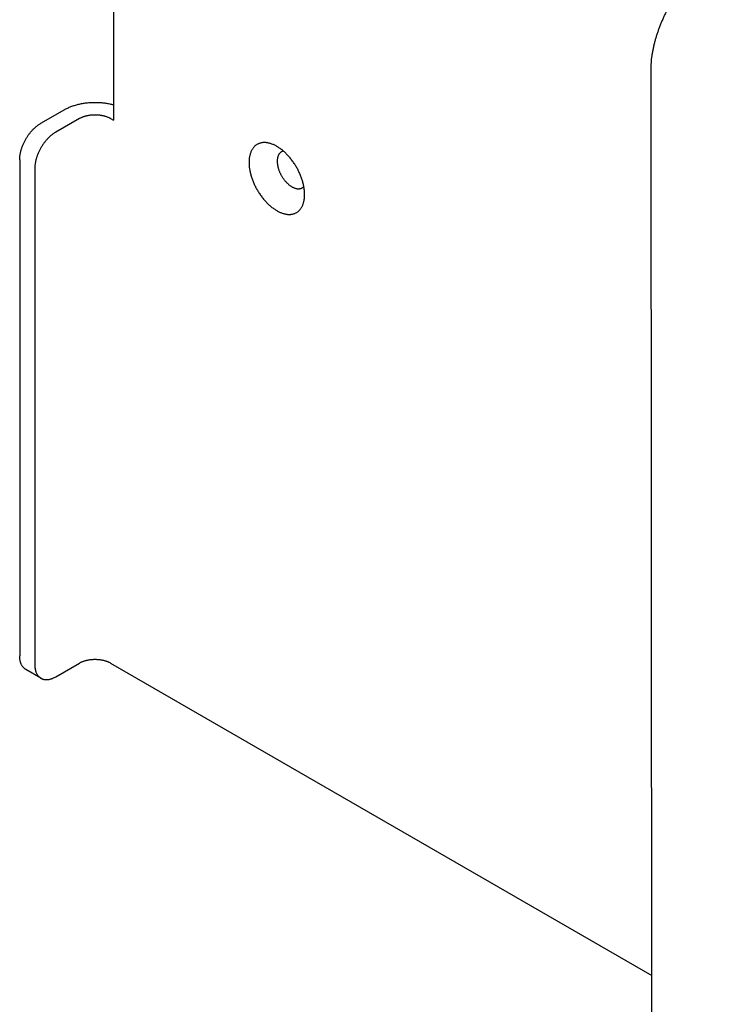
# Model space of a CAD drawing. Header units: inches. Extents: x 0 to 22, y 0 to 17.
# Tile 11 of 13: x 16.3 to 17.7, y 11.8 to 13.8. Entities that reach past the tile are written whole.
import ezdxf

# ---------------------------------------------------------------- set-up
doc = ezdxf.new("R2010")
doc.units = ezdxf.units.IN
doc.header["$LTSCALE"] = 1.21
doc.header["$MEASUREMENT"] = 0
doc.layers.get('0').update_dxf_attribs({"linetype": 'CONTINUOUS'})

msp = doc.modelspace()

# ---------------------------------------------------------------- linework, layer by layer
at = {"color": 7, "linetype": 'CONTINUOUS'}
for p, q in [((16.47247, 14.41546), (16.47247, 13.62527)), ((17.60919, 11.18506), (17.60698, 13.73028)), ((16.36888, 13.64711), (16.31867, 13.61812)), ((16.4007, 13.62874), (16.35049, 13.59975)), ((16.46646, 13.62874), (16.47247, 13.62527)), ((16.27448, 13.54158), (16.27448, 12.4947)), ((16.3063, 13.5232), (16.3063, 12.47633)), ((16.31924, 12.44772), (16.28742, 12.4661)), ((16.35049, 12.45082), (16.4007, 12.47981)), ((16.46646, 12.47981), (17.60864, 11.82033))]:
    msp.add_line(p, q, dxfattribs=at)
for points, knots in [([(17.60698, 13.73028), (17.60698, 13.73245), (17.60705, 13.73683), (17.60738, 13.74345), (17.60792, 13.75018), (17.60868, 13.757), (17.60966, 13.7639), (17.61085, 13.77089), (17.61225, 13.77793), (17.61387, 13.78503), (17.61569, 13.79217), (17.61772, 13.79935), (17.61996, 13.80654), (17.62239, 13.81374), (17.62501, 13.82094), (17.62783, 13.82813), (17.63084, 13.83529), (17.63402, 13.84242), (17.63739, 13.8495), (17.64092, 13.85653), (17.64463, 13.86349), (17.64849, 13.87036), (17.65251, 13.87715), (17.65668, 13.88384), (17.66099, 13.89042), (17.66543, 13.89688), (17.67001, 13.90321), (17.6747, 13.9094), (17.67951, 13.91545), (17.68443, 13.92133), (17.68945, 13.92704), (17.69456, 13.93258), (17.69976, 13.93794), (17.70503, 13.9431), (17.71036, 13.94805), (17.71576, 13.95281), (17.72121, 13.95734), (17.7267, 13.96165), (17.73223, 13.96573), (17.73778, 13.96958), (17.74336, 13.97318), (17.74711, 13.97544), (17.74899, 13.97653)], [0, 0, 0, 0, 0.0220105, 0.0444474, 0.0672824, 0.0905159, 0.114134, 0.1381039, 0.1624265, 0.1870774, 0.2120221, 0.2372605, 0.2627599, 0.2884861, 0.3144371, 0.3405734, 0.3668637, 0.3933024, 0.419845, 0.4464654, 0.4731527, 0.4998593, 0.5265667, 0.5532563, 0.5798807, 0.6064287, 0.6328745, 0.6591733, 0.6853196, 0.7112821, 0.7370212, 0.7625348, 0.7877889, 0.8127504, 0.8374194, 0.8617612, 0.8857515, 0.9093909, 0.9326465, 0.9555045, 0.9779651, 1, 1, 1, 1]), ([(16.36888, 13.64711), (16.36995, 13.64773), (16.37214, 13.64893), (16.37554, 13.65063), (16.37909, 13.65222), (16.38276, 13.65371), (16.38655, 13.6551), (16.39046, 13.65637), (16.39447, 13.65754), (16.39857, 13.65859), (16.40276, 13.65952), (16.40703, 13.66033), (16.41135, 13.66102), (16.41573, 13.66159), (16.42016, 13.66203), (16.42461, 13.66235), (16.42909, 13.66254), (16.43358, 13.66261), (16.43806, 13.66254), (16.44254, 13.66235), (16.447, 13.66203), (16.45142, 13.66159), (16.4558, 13.66102), (16.46013, 13.66033), (16.46439, 13.65952), (16.4685, 13.65861), (16.47118, 13.65792), (16.47247, 13.65757)], [0, 0, 0, 0, 0.0348233, 0.0704811, 0.1069066, 0.144105, 0.1820182, 0.2205823, 0.2597916, 0.2995538, 0.339829, 0.3805754, 0.4216904, 0.4631572, 0.5048912, 0.5468062, 0.5888824, 0.6310093, 0.6731362, 0.7152124, 0.7571274, 0.7988615, 0.8403282, 0.8814432, 0.9221896, 0.9624648, 1, 1, 1, 1]), ([(16.4007, 13.62874), (16.40134, 13.62911), (16.40267, 13.62984), (16.40475, 13.63084), (16.40692, 13.63177), (16.40918, 13.63263), (16.41152, 13.63341), (16.41393, 13.63411), (16.41642, 13.63472), (16.41896, 13.63526), (16.42155, 13.6357), (16.42418, 13.63606), (16.42684, 13.63633), (16.42953, 13.63652), (16.43222, 13.63661), (16.43493, 13.63661), (16.43763, 13.63652), (16.44031, 13.63633), (16.44297, 13.63606), (16.44561, 13.6357), (16.4482, 13.63526), (16.45074, 13.63472), (16.45322, 13.63411), (16.45564, 13.63341), (16.45798, 13.63263), (16.46024, 13.63177), (16.46241, 13.63084), (16.46448, 13.62984), (16.46581, 13.62911), (16.46646, 13.62874)], [0, 0, 0, 0, 0.0327729, 0.0664729, 0.1010079, 0.1363815, 0.1725172, 0.2093193, 0.2467811, 0.2847793, 0.3232411, 0.3621241, 0.4012824, 0.4406812, 0.4802236, 0.5197764, 0.5593188, 0.5987176, 0.6378759, 0.6767589, 0.7152207, 0.7532189, 0.7906807, 0.8274828, 0.8636185, 0.8989921, 0.9335271, 0.9672271, 1, 1, 1, 1]), ([(16.27448, 13.54158), (16.27448, 13.54248), (16.27452, 13.54431), (16.2747, 13.54707), (16.27501, 13.5499), (16.27543, 13.55277), (16.27597, 13.55568), (16.27663, 13.55862), (16.2774, 13.56158), (16.27829, 13.56456), (16.27928, 13.56754), (16.28039, 13.57053), (16.2816, 13.5735), (16.28291, 13.57646), (16.28431, 13.57939), (16.28582, 13.58229), (16.28741, 13.58514), (16.28909, 13.58795), (16.29084, 13.5907), (16.29268, 13.59338), (16.29458, 13.596), (16.29656, 13.59853), (16.29859, 13.60098), (16.30067, 13.60333), (16.30281, 13.60559), (16.30499, 13.60774), (16.30721, 13.60978), (16.30946, 13.6117), (16.31173, 13.61351), (16.31402, 13.61518), (16.31633, 13.61672), (16.31789, 13.61767), (16.31867, 13.61812)], [0, 0, 0, 0, 0.0294516, 0.0596617, 0.0905596, 0.122131, 0.1543583, 0.187153, 0.2204889, 0.2543377, 0.2885981, 0.3232359, 0.3582157, 0.393428, 0.4288339, 0.464394, 0.4999947, 0.5355954, 0.5711556, 0.6065618, 0.6417745, 0.6767547, 0.7113931, 0.7456542, 0.7795037, 0.8128404, 0.8456361, 0.8778644, 0.9094368, 0.9403359, 0.9705472, 1, 1, 1, 1]), ([(16.35049, 13.59975), (16.34971, 13.5993), (16.34815, 13.59835), (16.34584, 13.59681), (16.34355, 13.59513), (16.34128, 13.59333), (16.33903, 13.59141), (16.33681, 13.58937), (16.33463, 13.58722), (16.33249, 13.58496), (16.33041, 13.58261), (16.32838, 13.58016), (16.3264, 13.57762), (16.3245, 13.57501), (16.32266, 13.57233), (16.3209, 13.56958), (16.31923, 13.56677), (16.31764, 13.56391), (16.31613, 13.56102), (16.31473, 13.55808), (16.31341, 13.55513), (16.31221, 13.55215), (16.3111, 13.54917), (16.31011, 13.54618), (16.30922, 13.54321), (16.30845, 13.54024), (16.30779, 13.5373), (16.30725, 13.53439), (16.30683, 13.53152), (16.30652, 13.5287), (16.30634, 13.52593), (16.3063, 13.52411), (16.3063, 13.5232)], [0, 0, 0, 0, 0.0294528, 0.0596641, 0.0905632, 0.1221356, 0.1543639, 0.1871596, 0.2204963, 0.2543458, 0.2886069, 0.3232453, 0.3582255, 0.3934382, 0.4288444, 0.4644046, 0.5000053, 0.535606, 0.5711661, 0.606572, 0.6417843, 0.6767641, 0.7114019, 0.7456623, 0.7795111, 0.812847, 0.8456417, 0.877869, 0.9094404, 0.9403383, 0.9705484, 1, 1, 1, 1]), ([(16.80995, 13.57344), (16.80993, 13.57345), (16.80895, 13.57387), (16.80703, 13.57465), (16.80416, 13.57564), (16.80132, 13.57645), (16.79852, 13.57707), (16.79577, 13.5775), (16.79307, 13.57775), (16.79043, 13.57781), (16.78785, 13.57768), (16.78535, 13.57736), (16.78293, 13.57685), (16.78059, 13.57616), (16.77834, 13.57528), (16.77619, 13.57422), (16.77414, 13.57297), (16.7722, 13.57155), (16.77037, 13.56996), (16.76866, 13.5682), (16.76707, 13.56627), (16.7656, 13.56418), (16.76427, 13.56194), (16.76306, 13.55955), (16.76199, 13.55702), (16.76106, 13.55435), (16.76027, 13.55155), (16.75962, 13.54863), (16.75912, 13.5456), (16.75876, 13.54245), (16.75854, 13.53921), (16.75849, 13.53701), (16.75849, 13.5359)], [0, 0, 0, 0, 0.0009451, 0.0403124, 0.0786119, 0.1158192, 0.1519559, 0.1871045, 0.221279, 0.2545576, 0.2870522, 0.3188219, 0.3500026, 0.3807313, 0.4111082, 0.4413099, 0.4714833, 0.501746, 0.5322844, 0.5632268, 0.594677, 0.6267994, 0.6596781, 0.693384, 0.7280413, 0.7636805, 0.8003373, 0.838092, 0.8769242, 0.916845, 0.957891, 1, 1, 1, 1]), ([(16.87587, 13.46813), (16.87587, 13.46927), (16.87582, 13.47158), (16.8756, 13.47507), (16.87524, 13.47863), (16.87473, 13.48225), (16.87407, 13.48592), (16.87328, 13.48963), (16.87235, 13.49337), (16.87128, 13.49713), (16.87007, 13.50091), (16.86874, 13.50468), (16.86728, 13.50845), (16.86569, 13.51221), (16.86398, 13.51593), (16.86216, 13.51963), (16.86022, 13.52328), (16.85818, 13.52687), (16.85603, 13.53041), (16.85379, 13.53388), (16.85146, 13.53726), (16.84905, 13.54056), (16.84655, 13.54376), (16.84398, 13.54686), (16.84135, 13.54985), (16.83865, 13.55272), (16.8359, 13.55546), (16.83311, 13.55807), (16.83027, 13.56054), (16.82741, 13.56287), (16.82451, 13.56504), (16.8216, 13.56706), (16.81868, 13.56892), (16.81576, 13.57061), (16.81286, 13.57212), (16.81091, 13.57302), (16.80995, 13.57344)], [0, 0, 0, 0, 0.0262874, 0.053218, 0.0807356, 0.1088384, 0.1374977, 0.1666463, 0.1962819, 0.2263552, 0.2567936, 0.2875943, 0.3186907, 0.3500114, 0.3815506, 0.4132296, 0.4449828, 0.4767996, 0.5085934, 0.5403099, 0.5719306, 0.6033663, 0.6345783, 0.6655382, 0.6961598, 0.7264221, 0.7562872, 0.7856785, 0.8145906, 0.8429812, 0.8707884, 0.8980206, 0.9246374, 0.9505969, 0.97592, 1, 1, 1, 1]), ([(16.83094, 13.55995), (16.83078, 13.55991), (16.83015, 13.55974), (16.82905, 13.55937), (16.8277, 13.55876), (16.82642, 13.55802), (16.82521, 13.55716), (16.82409, 13.55616), (16.82305, 13.55505), (16.8221, 13.55382), (16.82125, 13.55247), (16.82048, 13.55102), (16.81982, 13.54947), (16.81925, 13.54781), (16.81879, 13.54607), (16.81842, 13.54423), (16.81816, 13.54232), (16.81801, 13.54033), (16.81797, 13.53899), (16.81797, 13.5383)], [0, 0, 0, 0, 0.0176576, 0.0723994, 0.1266002, 0.1806643, 0.2348645, 0.2896053, 0.3452751, 0.402093, 0.4603843, 0.5204397, 0.5823544, 0.6463333, 0.7125472, 0.7809588, 0.851662, 0.9247252, 1, 1, 1, 1]), ([(16.75849, 13.5359), (16.75849, 13.53476), (16.75854, 13.53245), (16.75876, 13.52896), (16.75913, 13.52539), (16.75964, 13.52177), (16.76029, 13.5181), (16.76108, 13.5144), (16.76202, 13.51066), (16.76309, 13.50689), (16.76429, 13.50312), (16.76562, 13.49934), (16.76709, 13.49557), (16.76868, 13.49182), (16.77038, 13.48809), (16.77221, 13.4844), (16.77414, 13.48075), (16.77619, 13.47715), (16.77833, 13.47362), (16.78057, 13.47015), (16.7829, 13.46677), (16.78532, 13.46347), (16.78781, 13.46027), (16.79038, 13.45717), (16.79302, 13.45418), (16.79571, 13.45131), (16.79846, 13.44857), (16.80126, 13.44596), (16.80409, 13.44348), (16.80696, 13.44116), (16.80985, 13.43898), (16.81276, 13.43696), (16.81568, 13.43511), (16.81861, 13.43341), (16.82153, 13.43189), (16.82444, 13.43055), (16.82734, 13.42938), (16.83021, 13.42839), (16.83304, 13.42758), (16.83584, 13.42696), (16.8386, 13.42652), (16.8413, 13.42628), (16.84394, 13.42622), (16.84651, 13.42635), (16.84901, 13.42667), (16.85144, 13.42717), (16.85378, 13.42787), (16.85603, 13.42875), (16.85818, 13.42981), (16.86023, 13.43105), (16.86217, 13.43247), (16.864, 13.43407), (16.86571, 13.43583), (16.8673, 13.43776), (16.86876, 13.43984), (16.8701, 13.44208), (16.8713, 13.44447), (16.87237, 13.44701), (16.8733, 13.44968), (16.87409, 13.45247), (16.87474, 13.45539), (16.87516, 13.45793), (16.87536, 13.4595), (16.87543, 13.46004)], [0, 0, 0, 0, 0.0169964, 0.0344087, 0.0522005, 0.0703706, 0.0889006, 0.1077469, 0.1269082, 0.1463524, 0.1660327, 0.1859472, 0.2060529, 0.2263036, 0.2466957, 0.267178, 0.2877084, 0.3082799, 0.3288365, 0.3493431, 0.3697879, 0.390113, 0.4102934, 0.4303108, 0.4501096, 0.469676, 0.4889856, 0.5079889, 0.5266823, 0.5450385, 0.5630176, 0.5806249, 0.5978342, 0.6146186, 0.6309916, 0.6469328, 0.6624314, 0.6775097, 0.6921579, 0.7063846, 0.7202224, 0.7336766, 0.7467782, 0.759571, 0.7720786, 0.7843542, 0.7964518, 0.808411, 0.8203012, 0.8321802, 0.8440944, 0.8561172, 0.8682989, 0.8806806, 0.893327, 0.9062711, 0.9195409, 0.9331852, 0.9472161, 0.9616476, 0.9765114, 0.9917993, 1, 1, 1, 1]), ([(16.81797, 13.5383), (16.81797, 13.5376), (16.81801, 13.53617), (16.81817, 13.534), (16.81843, 13.53179), (16.8188, 13.52954), (16.81926, 13.52726), (16.81983, 13.52495), (16.8205, 13.52263), (16.82126, 13.5203), (16.82212, 13.51797), (16.82307, 13.51565), (16.8241, 13.51335), (16.82522, 13.51107), (16.82642, 13.50882), (16.8277, 13.50661), (16.82904, 13.50445), (16.83046, 13.50234), (16.83194, 13.50029), (16.83347, 13.49831), (16.83506, 13.49641), (16.83669, 13.49458), (16.83837, 13.49284), (16.84008, 13.4912), (16.84182, 13.48965), (16.84359, 13.48821), (16.84537, 13.48688), (16.84717, 13.48566), (16.84898, 13.48455), (16.85078, 13.48357), (16.85258, 13.48271), (16.85436, 13.48198), (16.85613, 13.48138), (16.85788, 13.48091), (16.85959, 13.48057), (16.86127, 13.48037), (16.86291, 13.4803), (16.86451, 13.48038), (16.86605, 13.48058), (16.86753, 13.48092), (16.86895, 13.4814), (16.87031, 13.48201), (16.87159, 13.48275), (16.87279, 13.48362), (16.87366, 13.48438), (16.87412, 13.48485), (16.87423, 13.48496)], [0, 0, 0, 0, 0.0230293, 0.0467162, 0.0709914, 0.0958397, 0.1212428, 0.1471131, 0.1734231, 0.2001439, 0.2271753, 0.2544823, 0.2820292, 0.3097086, 0.3374818, 0.36531, 0.3930833, 0.4207629, 0.4483101, 0.4756175, 0.5026492, 0.5293706, 0.5556812, 0.5815521, 0.606956, 0.6318052, 0.6560812, 0.679769, 0.7027993, 0.7251697, 0.7468828, 0.7678946, 0.7882255, 0.8079032, 0.8269167, 0.8453167, 0.8631641, 0.8804872, 0.8973724, 0.9139162, 0.9301838, 0.9462906, 0.9623568, 0.9784635, 0.9947307, 1, 1, 1, 1]), ([(16.87543, 13.46004), (16.87548, 13.46054), (16.87565, 13.46212), (16.87583, 13.46482), (16.87587, 13.46702), (16.87587, 13.46813)], [0, 0, 0, 0, 0.186713, 0.5881579, 1, 1, 1, 1]), ([(16.28742, 12.4661), (16.28688, 12.46641), (16.28581, 12.46709), (16.2843, 12.46826), (16.28289, 12.46957), (16.28158, 12.47102), (16.28037, 12.4726), (16.27926, 12.47432), (16.27827, 12.47616), (16.27738, 12.47812), (16.27661, 12.4802), (16.27595, 12.48238), (16.27542, 12.48467), (16.275, 12.48706), (16.2747, 12.48953), (16.27452, 12.49209), (16.27448, 12.49383), (16.27448, 12.4947)], [0, 0, 0, 0, 0.0574381, 0.1152757, 0.1736916, 0.2330136, 0.2935498, 0.3554555, 0.4189795, 0.4843424, 0.551597, 0.6208976, 0.6923733, 0.765976, 0.8417773, 0.9198293, 1, 1, 1, 1]), ([(16.4007, 12.47981), (16.40132, 12.48017), (16.4026, 12.48086), (16.40459, 12.48184), (16.40668, 12.48274), (16.40885, 12.48358), (16.41109, 12.48434), (16.41341, 12.48503), (16.41579, 12.48564), (16.41823, 12.48618), (16.42071, 12.48664), (16.42323, 12.48701), (16.42579, 12.48731), (16.42837, 12.48752), (16.43097, 12.48764), (16.43358, 12.48768), (16.43618, 12.48764), (16.43878, 12.48752), (16.44136, 12.48731), (16.44392, 12.48701), (16.44644, 12.48664), (16.44893, 12.48618), (16.45136, 12.48564), (16.45374, 12.48503), (16.45606, 12.48434), (16.45831, 12.48358), (16.46047, 12.48274), (16.46256, 12.48184), (16.46455, 12.48086), (16.46583, 12.48017), (16.46646, 12.47981)], [0, 0, 0, 0, 0.0315902, 0.0640337, 0.0972687, 0.1312873, 0.1659994, 0.2013862, 0.2373601, 0.273865, 0.3108415, 0.3481891, 0.3858734, 0.4237734, 0.4618517, 0.5, 0.5381483, 0.5762266, 0.6141266, 0.6518109, 0.6891585, 0.726135, 0.7626399, 0.7986138, 0.8340006, 0.8687127, 0.9027313, 0.9359663, 0.9684098, 1, 1, 1, 1]), ([(16.3063, 12.47633), (16.3063, 12.47545), (16.30634, 12.47372), (16.30652, 12.47116), (16.30682, 12.46868), (16.30724, 12.4663), (16.30777, 12.46401), (16.30843, 12.46183), (16.3092, 12.45975), (16.31009, 12.45779), (16.31108, 12.45595), (16.31219, 12.45423), (16.3134, 12.45265), (16.31471, 12.4512), (16.31612, 12.44989), (16.31763, 12.44872), (16.3187, 12.44804), (16.31924, 12.44772)], [0, 0, 0, 0, 0.0801707, 0.1582227, 0.234024, 0.3076267, 0.3791024, 0.448403, 0.5156576, 0.5810205, 0.6445445, 0.7064502, 0.7669864, 0.8263084, 0.8847243, 0.9425619, 1, 1, 1, 1]), ([(16.31924, 12.44772), (16.31979, 12.44741), (16.32091, 12.44682), (16.32268, 12.4461), (16.32452, 12.44554), (16.32643, 12.44512), (16.32841, 12.44487), (16.33045, 12.44477), (16.33254, 12.44483), (16.33468, 12.44504), (16.33686, 12.44541), (16.33908, 12.44594), (16.34133, 12.44661), (16.34361, 12.44744), (16.3459, 12.44842), (16.34821, 12.44955), (16.34973, 12.45038), (16.35049, 12.45082)], [0, 0, 0, 0, 0.0575245, 0.1153552, 0.1737646, 0.2330804, 0.2936107, 0.3555107, 0.4190291, 0.4843864, 0.5516353, 0.6209301, 0.6923998, 0.7659964, 0.8417912, 0.9198364, 1, 1, 1, 1])]:
    msp.add_open_spline(points, degree=3, knots=knots, dxfattribs=at)

doc.saveas('drawing.dxf')
